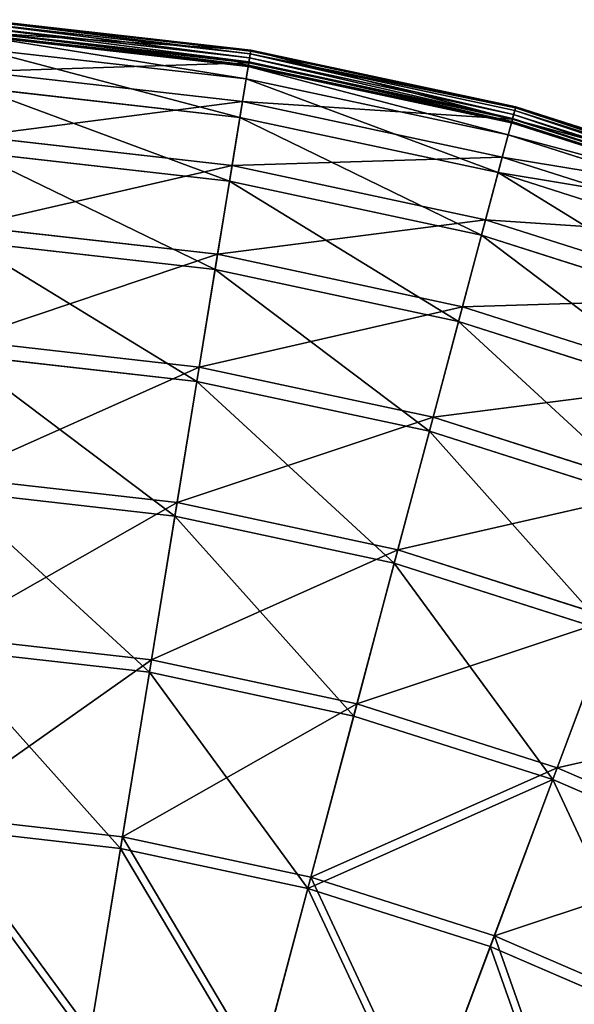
# Model space of a CAD drawing. Extents: x 0 to 1230, y 0 to 270.
# Tile 62 of 245: x 146 to 173, y 222 to 270. Entities that reach past the tile are written whole.
import ezdxf

# ---------------------------------------------------------------- set-up
doc = ezdxf.new("R2010")
doc.units = 0
doc.layers.get('0').update_dxf_attribs({"color": 13, "linetype": 'CONTINUOUS'})

# ---------------------------------------------------------------- blocks, each defined once
blk = doc.blocks.new('GROUP_6')
for p, q in [((156.919, 268.588, 0.403), (143.734, 270.08, 0.403)), ((156.857, 268.209, -0.02), (143.71, 269.697, -0.02)), ((156.889, 268.406, 0.044), (143.723, 269.895, 0.044)), ((156.912, 268.545, 0.199), (143.732, 270.036, 0.199)), ((156.789, 267.791, 0.363), (143.683, 269.274, 0.363)), ((143.687, 269.338, 0.165), (156.799, 267.855, 0.165)), ((143.695, 269.459, 13.057), (156.819, 267.974, 13.057)), ((143.697, 269.493, 0.024), (156.824, 268.008, 0.024)), ((156.689, 267.179, 12.977), (143.644, 268.655, 12.977)), ((156.819, 267.974, 13.057), (156.919, 268.588, 0.403)), ((156.824, 268.008, 0.024), (156.857, 268.209, -0.02)), ((156.857, 268.209, -0.02), (156.889, 268.406, 0.044)), ((156.857, 268.209, -0.02), (169.795, 265.441, -0.02)), ((156.889, 268.406, 0.044), (156.912, 268.545, 0.199)), ((169.846, 265.633, 0.044), (156.889, 268.406, 0.044)), ((156.912, 268.545, 0.199), (156.919, 268.588, 0.403)), ((169.882, 265.769, 0.199), (156.912, 268.545, 0.199)), ((156.919, 268.588, 0.403), (169.894, 265.811, 0.403)), ((156.509, 266.079, 25.988), (156.819, 267.974, 13.057)), ((156.689, 267.179, 12.977), (156.789, 267.791, 0.363)), ((156.789, 267.791, 0.363), (156.799, 267.855, 0.165)), ((169.686, 265.031, 0.363), (156.789, 267.791, 0.363)), ((156.799, 267.855, 0.165), (156.824, 268.008, 0.024)), ((156.799, 267.855, 0.165), (169.703, 265.093, 0.165)), ((156.819, 267.974, 13.057), (169.734, 265.21, 13.057)), ((156.824, 268.008, 0.024), (169.742, 265.243, 0.024)), ((143.573, 267.542, 25.988), (156.509, 266.079, 25.988)), ((156.382, 265.295, 25.83), (143.522, 266.75, 25.83)), ((156.382, 265.295, 25.83), (156.689, 267.179, 12.977)), ((169.527, 264.432, 12.977), (156.689, 267.179, 12.977)), ((155.997, 262.94, 38.668), (156.509, 266.079, 25.988)), ((156.509, 266.079, 25.988), (169.24, 263.354, 25.988)), ((169.734, 265.21, 13.057), (169.894, 265.811, 0.403)), ((169.882, 265.769, 0.199), (169.846, 265.633, 0.044)), ((169.894, 265.811, 0.403), (169.882, 265.769, 0.199)), ((182.518, 261.735, 0.199), (169.882, 265.769, 0.199)), ((169.894, 265.811, 0.403), (182.534, 261.776, 0.403)), ((155.873, 262.176, 38.433), (156.382, 265.295, 25.83)), ((169.036, 262.587, 25.83), (156.382, 265.295, 25.83)), ((169.742, 265.243, 0.024), (169.795, 265.441, -0.02)), ((169.846, 265.633, 0.044), (169.795, 265.441, -0.02)), ((169.795, 265.441, -0.02), (182.399, 261.417, -0.02)), ((182.469, 261.603, 0.044), (169.846, 265.633, 0.044)), ((169.24, 263.354, 25.988), (169.734, 265.21, 13.057)), ((169.686, 265.031, 0.363), (169.527, 264.432, 12.977)), ((169.686, 265.031, 0.363), (169.703, 265.093, 0.165)), ((182.251, 261.02, 0.363), (169.686, 265.031, 0.363)), ((169.703, 265.093, 0.165), (169.742, 265.243, 0.024)), ((169.703, 265.093, 0.165), (182.273, 261.08, 0.165)), ((169.734, 265.21, 13.057), (182.316, 261.194, 13.057)), ((169.742, 265.243, 0.024), (182.328, 261.225, 0.024)), ((143.371, 264.368, 38.668), (155.997, 262.94, 38.668)), ((169.527, 264.432, 12.977), (169.036, 262.587, 25.83)), ((182.033, 260.439, 12.977), (169.527, 264.432, 12.977)), ((155.873, 262.176, 38.433), (143.322, 263.596, 38.433)), ((168.423, 260.281, 38.668), (169.24, 263.354, 25.988)), ((169.24, 263.354, 25.988), (181.643, 259.395, 25.988)), ((155.287, 258.588, 50.977), (155.997, 262.94, 38.668)), ((155.997, 262.94, 38.668), (168.423, 260.281, 38.668)), ((169.036, 262.587, 25.83), (168.224, 259.532, 38.433)), ((181.364, 258.652, 25.83), (169.036, 262.587, 25.83)), ((155.167, 257.85, 50.667), (155.873, 262.176, 38.433)), ((168.224, 259.532, 38.433), (155.873, 262.176, 38.433)), ((143.091, 259.968, 50.977), (155.287, 258.588, 50.977)), ((167.29, 256.02, 50.977), (168.423, 260.281, 38.668)), ((168.423, 260.281, 38.668), (180.528, 256.416, 38.668)), ((168.224, 259.532, 38.433), (167.098, 255.297, 50.667)), ((180.257, 255.691, 38.433), (168.224, 259.532, 38.433)), ((155.167, 257.85, 50.667), (143.043, 259.222, 50.667)), ((154.386, 253.065, 62.794), (155.287, 258.588, 50.977)), ((155.287, 258.588, 50.977), (167.29, 256.02, 50.977)), ((154.271, 252.361, 62.412), (155.167, 257.85, 50.667)), ((167.098, 255.297, 50.667), (155.167, 257.85, 50.667)), ((165.852, 250.612, 62.794), (167.29, 256.02, 50.977)), ((167.29, 256.02, 50.977), (178.983, 252.287, 50.977)), ((167.098, 255.297, 50.667), (165.668, 249.922, 62.412)), ((178.721, 251.587, 50.667), (167.098, 255.297, 50.667)), ((142.735, 254.383, 62.794), (154.386, 253.065, 62.794)), ((154.271, 252.361, 62.412), (142.69, 253.671, 62.412)), ((153.302, 246.424, 74.007), (154.386, 253.065, 62.794)), ((154.386, 253.065, 62.794), (165.852, 250.612, 62.794)), ((153.194, 245.761, 73.557), (154.271, 252.361, 62.412)), ((165.668, 249.922, 62.412), (154.271, 252.361, 62.412)), ((164.122, 244.109, 74.007), (165.852, 250.612, 62.794)), ((165.852, 250.612, 62.794), (177.021, 247.046, 62.794)), ((165.668, 249.922, 62.412), (163.949, 243.459, 73.557)), ((176.771, 246.378, 62.412), (165.668, 249.922, 62.412)), ((142.308, 247.668, 74.007), (153.302, 246.424, 74.007)), ((153.194, 245.761, 73.557), (142.265, 246.997, 73.557)), ((152.047, 238.729, 84.507), (153.302, 246.424, 74.007)), ((153.302, 246.424, 74.007), (164.122, 244.109, 74.007)), ((151.946, 238.113, 83.993), (153.194, 245.761, 73.557)), ((163.949, 243.459, 73.557), (153.194, 245.761, 73.557)), ((162.119, 236.574, 84.507), (164.122, 244.109, 74.007)), ((164.122, 244.109, 74.007), (174.663, 240.744, 74.007)), ((163.949, 243.459, 73.557), (161.958, 235.97, 83.993)), ((174.427, 240.114, 73.557), (163.949, 243.459, 73.557)), ((171.93, 233.442, 84.507), (174.663, 240.744, 74.007)), ((141.813, 239.887, 84.507), (152.047, 238.729, 84.507)), ((174.427, 240.114, 73.557), (171.711, 232.857, 83.993)), ((151.946, 238.113, 83.993), (141.773, 239.264, 83.993)), ((150.632, 230.055, 94.193), (152.047, 238.729, 84.507)), ((152.047, 238.729, 84.507), (162.119, 236.574, 84.507)), ((150.539, 229.491, 93.62), (151.946, 238.113, 83.993)), ((161.958, 235.97, 83.993), (151.946, 238.113, 83.993)), ((159.86, 228.08, 94.193), (162.119, 236.574, 84.507)), ((162.119, 236.574, 84.507), (171.93, 233.442, 84.507)), ((161.958, 235.97, 83.993), (159.713, 227.527, 93.62)), ((171.711, 232.857, 83.993), (161.958, 235.97, 83.993)), ((168.85, 225.21, 94.193), (171.93, 233.442, 84.507)), ((171.93, 233.442, 84.507), (181.388, 229.363, 84.507)), ((171.711, 232.857, 83.993), (168.649, 224.675, 93.62)), ((181.113, 228.802, 83.993), (171.711, 232.857, 83.993)), ((141.254, 231.116, 94.193), (150.632, 230.055, 94.193)), ((150.539, 229.491, 93.62), (141.218, 230.545, 93.62)), ((149.07, 220.483, 102.972), (150.632, 230.055, 94.193)), ((150.632, 230.055, 94.193), (159.86, 228.08, 94.193)), ((148.987, 219.977, 102.346), (150.539, 229.491, 93.62)), ((159.713, 227.527, 93.62), (150.539, 229.491, 93.62)), ((157.367, 218.708, 102.972), (159.86, 228.08, 94.193)), ((159.86, 228.08, 94.193), (168.85, 225.21, 94.193)), ((159.713, 227.527, 93.62), (157.236, 218.212, 102.346)), ((168.649, 224.675, 93.62), (159.713, 227.527, 93.62)), ((165.451, 216.127, 102.972), (168.85, 225.21, 94.193)), ((168.85, 225.21, 94.193), (177.515, 221.473, 94.193)), ((168.649, 224.675, 93.62), (165.271, 215.647, 102.346)), ((177.263, 220.96, 93.62), (168.649, 224.675, 93.62))]:
    blk.add_line(p, q)
mesh = blk.add_polyface()
corners = [(143.695, 269.459, 13.057), (156.919, 268.588, 0.403), (143.734, 270.08, 0.403), (156.819, 267.974, 13.057)]
mesh.append_faces([[corners[k] for k in face] for face in [(0, 1, 2), (1, 0, 3)]], dxfattribs={"vtx0": -1})
mesh = blk.add_polyface()
corners = [(143.734, 270.08, 0.403), (156.912, 268.545, 0.199), (143.732, 270.036, 0.199), (156.919, 268.588, 0.403)]
mesh.append_faces([[corners[k] for k in face] for face in [(0, 1, 2), (1, 0, 3)]], dxfattribs={"vtx0": -1})
mesh = blk.add_polyface()
corners = [(143.71, 269.697, -0.02), (156.824, 268.008, 0.024), (143.697, 269.493, 0.024), (156.857, 268.209, -0.02)]
mesh.append_faces([[corners[k] for k in face] for face in [(0, 1, 2), (1, 0, 3)]], dxfattribs={"vtx0": -1})
mesh = blk.add_polyface()
corners = [(143.723, 269.895, 0.044), (156.857, 268.209, -0.02), (143.71, 269.697, -0.02), (156.889, 268.406, 0.044)]
mesh.append_faces([[corners[k] for k in face] for face in [(0, 1, 2), (1, 0, 3)]], dxfattribs={"vtx0": -1})
mesh = blk.add_polyface()
corners = [(143.732, 270.036, 0.199), (156.889, 268.406, 0.044), (143.723, 269.895, 0.044), (156.912, 268.545, 0.199)]
mesh.append_faces([[corners[k] for k in face] for face in [(0, 1, 2), (1, 0, 3)]], dxfattribs={"vtx0": -1})
mesh = blk.add_polyface()
corners = [(143.573, 267.542, 25.988), (156.819, 267.974, 13.057), (143.695, 269.459, 13.057), (156.509, 266.079, 25.988)]
mesh.append_faces([[corners[k] for k in face] for face in [(0, 1, 2), (1, 0, 3)]], dxfattribs={"vtx0": -1})
mesh = blk.add_polyface()
corners = [(156.689, 267.179, 12.977), (143.683, 269.274, 0.363), (156.789, 267.791, 0.363), (143.644, 268.655, 12.977)]
mesh.append_faces([[corners[k] for k in face] for face in [(0, 1, 2), (1, 0, 3)]], dxfattribs={"vtx0": -1})
mesh = blk.add_polyface()
corners = [(156.789, 267.791, 0.363), (143.687, 269.338, 0.165), (156.799, 267.855, 0.165), (143.683, 269.274, 0.363)]
mesh.append_faces([[corners[k] for k in face] for face in [(0, 1, 2), (1, 0, 3)]], dxfattribs={"vtx0": -1})
mesh = blk.add_polyface()
corners = [(143.697, 269.493, 0.024), (156.799, 267.855, 0.165), (143.687, 269.338, 0.165), (156.824, 268.008, 0.024)]
mesh.append_faces([[corners[k] for k in face] for face in [(0, 1, 2), (1, 0, 3)]], dxfattribs={"vtx0": -1})
mesh = blk.add_polyface()
corners = [(156.382, 265.295, 25.83), (143.644, 268.655, 12.977), (156.689, 267.179, 12.977), (143.522, 266.75, 25.83)]
mesh.append_faces([[corners[k] for k in face] for face in [(0, 1, 2), (1, 0, 3)]], dxfattribs={"vtx0": -1})
mesh = blk.add_polyface()
corners = [(156.919, 268.588, 0.403), (169.734, 265.21, 13.057), (169.894, 265.811, 0.403), (156.819, 267.974, 13.057)]
mesh.append_faces([[corners[k] for k in face] for face in [(0, 1, 2), (1, 0, 3)]], dxfattribs={"vtx0": -1})
mesh = blk.add_polyface()
corners = [(156.857, 268.209, -0.02), (169.742, 265.243, 0.024), (156.824, 268.008, 0.024), (169.795, 265.441, -0.02)]
mesh.append_faces([[corners[k] for k in face] for face in [(0, 1, 2), (1, 0, 3)]], dxfattribs={"vtx0": -1})
mesh = blk.add_polyface()
corners = [(156.889, 268.406, 0.044), (169.795, 265.441, -0.02), (156.857, 268.209, -0.02), (169.846, 265.633, 0.044)]
mesh.append_faces([[corners[k] for k in face] for face in [(0, 1, 2), (1, 0, 3)]], dxfattribs={"vtx0": -1})
mesh = blk.add_polyface()
corners = [(156.889, 268.406, 0.044), (169.882, 265.769, 0.199), (169.846, 265.633, 0.044), (156.912, 268.545, 0.199)]
mesh.append_faces([[corners[k] for k in face] for face in [(0, 1, 2), (1, 0, 3)]], dxfattribs={"vtx0": -1})
mesh = blk.add_polyface()
corners = [(156.912, 268.545, 0.199), (169.894, 265.811, 0.403), (169.882, 265.769, 0.199), (156.919, 268.588, 0.403)]
mesh.append_faces([[corners[k] for k in face] for face in [(0, 1, 2), (1, 0, 3)]], dxfattribs={"vtx0": -1})
mesh = blk.add_polyface()
corners = [(156.509, 266.079, 25.988), (169.734, 265.21, 13.057), (156.819, 267.974, 13.057), (169.24, 263.354, 25.988)]
mesh.append_faces([[corners[k] for k in face] for face in [(0, 1, 2), (1, 0, 3)]], dxfattribs={"vtx0": -1})
mesh = blk.add_polyface()
corners = [(169.527, 264.432, 12.977), (156.789, 267.791, 0.363), (169.686, 265.031, 0.363), (156.689, 267.179, 12.977)]
mesh.append_faces([[corners[k] for k in face] for face in [(0, 1, 2), (1, 0, 3)]], dxfattribs={"vtx0": -1})
mesh = blk.add_polyface()
corners = [(169.686, 265.031, 0.363), (156.799, 267.855, 0.165), (169.703, 265.093, 0.165), (156.789, 267.791, 0.363)]
mesh.append_faces([[corners[k] for k in face] for face in [(0, 1, 2), (1, 0, 3)]], dxfattribs={"vtx0": -1})
mesh = blk.add_polyface()
corners = [(156.824, 268.008, 0.024), (169.703, 265.093, 0.165), (156.799, 267.855, 0.165), (169.742, 265.243, 0.024)]
mesh.append_faces([[corners[k] for k in face] for face in [(0, 1, 2), (1, 0, 3)]], dxfattribs={"vtx0": -1})
mesh = blk.add_polyface()
corners = [(143.371, 264.368, 38.668), (156.509, 266.079, 25.988), (143.573, 267.542, 25.988), (155.997, 262.94, 38.668)]
mesh.append_faces([[corners[k] for k in face] for face in [(0, 1, 2), (1, 0, 3)]], dxfattribs={"vtx0": -1})
mesh = blk.add_polyface()
corners = [(155.873, 262.176, 38.433), (143.522, 266.75, 25.83), (156.382, 265.295, 25.83), (143.322, 263.596, 38.433)]
mesh.append_faces([[corners[k] for k in face] for face in [(0, 1, 2), (1, 0, 3)]], dxfattribs={"vtx0": -1})
mesh = blk.add_polyface()
corners = [(169.036, 262.587, 25.83), (156.689, 267.179, 12.977), (169.527, 264.432, 12.977), (156.382, 265.295, 25.83)]
mesh.append_faces([[corners[k] for k in face] for face in [(0, 1, 2), (1, 0, 3)]], dxfattribs={"vtx0": -1})
mesh = blk.add_polyface()
corners = [(155.997, 262.94, 38.668), (169.24, 263.354, 25.988), (156.509, 266.079, 25.988), (168.423, 260.281, 38.668)]
mesh.append_faces([[corners[k] for k in face] for face in [(0, 1, 2), (1, 0, 3)]], dxfattribs={"vtx0": -1})
mesh = blk.add_polyface()
corners = [(169.734, 265.21, 13.057), (182.534, 261.776, 0.403), (169.894, 265.811, 0.403), (182.316, 261.194, 13.057)]
mesh.append_faces([[corners[k] for k in face] for face in [(0, 1, 2), (1, 0, 3)]], dxfattribs={"vtx0": -1})
mesh = blk.add_polyface()
corners = [(169.882, 265.769, 0.199), (182.469, 261.603, 0.044), (169.846, 265.633, 0.044), (182.518, 261.735, 0.199)]
mesh.append_faces([[corners[k] for k in face] for face in [(0, 1, 2), (1, 0, 3)]], dxfattribs={"vtx0": -1})
mesh = blk.add_polyface()
corners = [(169.894, 265.811, 0.403), (182.518, 261.735, 0.199), (169.882, 265.769, 0.199), (182.534, 261.776, 0.403)]
mesh.append_faces([[corners[k] for k in face] for face in [(0, 1, 2), (1, 0, 3)]], dxfattribs={"vtx0": -1})
mesh = blk.add_polyface()
corners = [(168.224, 259.532, 38.433), (156.382, 265.295, 25.83), (169.036, 262.587, 25.83), (155.873, 262.176, 38.433)]
mesh.append_faces([[corners[k] for k in face] for face in [(0, 1, 2), (1, 0, 3)]], dxfattribs={"vtx0": -1})
mesh = blk.add_polyface()
corners = [(169.795, 265.441, -0.02), (182.328, 261.225, 0.024), (169.742, 265.243, 0.024), (182.399, 261.417, -0.02)]
mesh.append_faces([[corners[k] for k in face] for face in [(0, 1, 2), (1, 0, 3)]], dxfattribs={"vtx0": -1})
mesh = blk.add_polyface()
corners = [(169.846, 265.633, 0.044), (182.399, 261.417, -0.02), (169.795, 265.441, -0.02), (182.469, 261.603, 0.044)]
mesh.append_faces([[corners[k] for k in face] for face in [(0, 1, 2), (1, 0, 3)]], dxfattribs={"vtx0": -1})
mesh = blk.add_polyface()
corners = [(169.24, 263.354, 25.988), (182.316, 261.194, 13.057), (169.734, 265.21, 13.057), (181.643, 259.395, 25.988)]
mesh.append_faces([[corners[k] for k in face] for face in [(0, 1, 2), (1, 0, 3)]], dxfattribs={"vtx0": -1})
mesh = blk.add_polyface()
corners = [(182.251, 261.02, 0.363), (169.527, 264.432, 12.977), (169.686, 265.031, 0.363), (182.033, 260.439, 12.977)]
mesh.append_faces([[corners[k] for k in face] for face in [(0, 1, 2), (1, 0, 3)]], dxfattribs={"vtx0": -1})
mesh = blk.add_polyface()
corners = [(182.273, 261.08, 0.165), (169.686, 265.031, 0.363), (169.703, 265.093, 0.165), (182.251, 261.02, 0.363)]
mesh.append_faces([[corners[k] for k in face] for face in [(0, 1, 2), (1, 0, 3)]], dxfattribs={"vtx0": -1})
mesh = blk.add_polyface()
corners = [(169.742, 265.243, 0.024), (182.273, 261.08, 0.165), (169.703, 265.093, 0.165), (182.328, 261.225, 0.024)]
mesh.append_faces([[corners[k] for k in face] for face in [(0, 1, 2), (1, 0, 3)]], dxfattribs={"vtx0": -1})
mesh = blk.add_polyface()
corners = [(143.091, 259.968, 50.977), (155.997, 262.94, 38.668), (143.371, 264.368, 38.668), (155.287, 258.588, 50.977)]
mesh.append_faces([[corners[k] for k in face] for face in [(0, 1, 2), (1, 0, 3)]], dxfattribs={"vtx0": -1})
mesh = blk.add_polyface()
corners = [(182.033, 260.439, 12.977), (169.036, 262.587, 25.83), (169.527, 264.432, 12.977), (181.364, 258.652, 25.83)]
mesh.append_faces([[corners[k] for k in face] for face in [(0, 1, 2), (1, 0, 3)]], dxfattribs={"vtx0": -1})
mesh = blk.add_polyface()
corners = [(155.167, 257.85, 50.667), (143.322, 263.596, 38.433), (155.873, 262.176, 38.433), (143.043, 259.222, 50.667)]
mesh.append_faces([[corners[k] for k in face] for face in [(0, 1, 2), (1, 0, 3)]], dxfattribs={"vtx0": -1})
mesh = blk.add_polyface()
corners = [(168.423, 260.281, 38.668), (181.643, 259.395, 25.988), (169.24, 263.354, 25.988), (180.528, 256.416, 38.668)]
mesh.append_faces([[corners[k] for k in face] for face in [(0, 1, 2), (1, 0, 3)]], dxfattribs={"vtx0": -1})
mesh = blk.add_polyface()
corners = [(155.287, 258.588, 50.977), (168.423, 260.281, 38.668), (155.997, 262.94, 38.668), (167.29, 256.02, 50.977)]
mesh.append_faces([[corners[k] for k in face] for face in [(0, 1, 2), (1, 0, 3)]], dxfattribs={"vtx0": -1})
mesh = blk.add_polyface()
corners = [(180.257, 255.691, 38.433), (169.036, 262.587, 25.83), (181.364, 258.652, 25.83), (168.224, 259.532, 38.433)]
mesh.append_faces([[corners[k] for k in face] for face in [(0, 1, 2), (1, 0, 3)]], dxfattribs={"vtx0": -1})
mesh = blk.add_polyface()
corners = [(167.098, 255.297, 50.667), (155.873, 262.176, 38.433), (168.224, 259.532, 38.433), (155.167, 257.85, 50.667)]
mesh.append_faces([[corners[k] for k in face] for face in [(0, 1, 2), (1, 0, 3)]], dxfattribs={"vtx0": -1})
mesh = blk.add_polyface()
corners = [(142.735, 254.383, 62.794), (155.287, 258.588, 50.977), (143.091, 259.968, 50.977), (154.386, 253.065, 62.794)]
mesh.append_faces([[corners[k] for k in face] for face in [(0, 1, 2), (1, 0, 3)]], dxfattribs={"vtx0": -1})
mesh = blk.add_polyface()
corners = [(167.29, 256.02, 50.977), (180.528, 256.416, 38.668), (168.423, 260.281, 38.668), (178.983, 252.287, 50.977)]
mesh.append_faces([[corners[k] for k in face] for face in [(0, 1, 2), (1, 0, 3)]], dxfattribs={"vtx0": -1})
mesh = blk.add_polyface()
corners = [(178.721, 251.587, 50.667), (168.224, 259.532, 38.433), (180.257, 255.691, 38.433), (167.098, 255.297, 50.667)]
mesh.append_faces([[corners[k] for k in face] for face in [(0, 1, 2), (1, 0, 3)]], dxfattribs={"vtx0": -1})
mesh = blk.add_polyface()
corners = [(154.271, 252.361, 62.412), (143.043, 259.222, 50.667), (155.167, 257.85, 50.667), (142.69, 253.671, 62.412)]
mesh.append_faces([[corners[k] for k in face] for face in [(0, 1, 2), (1, 0, 3)]], dxfattribs={"vtx0": -1})
mesh = blk.add_polyface()
corners = [(154.386, 253.065, 62.794), (167.29, 256.02, 50.977), (155.287, 258.588, 50.977), (165.852, 250.612, 62.794)]
mesh.append_faces([[corners[k] for k in face] for face in [(0, 1, 2), (1, 0, 3)]], dxfattribs={"vtx0": -1})
mesh = blk.add_polyface()
corners = [(165.668, 249.922, 62.412), (155.167, 257.85, 50.667), (167.098, 255.297, 50.667), (154.271, 252.361, 62.412)]
mesh.append_faces([[corners[k] for k in face] for face in [(0, 1, 2), (1, 0, 3)]], dxfattribs={"vtx0": -1})
mesh = blk.add_polyface()
corners = [(165.852, 250.612, 62.794), (178.983, 252.287, 50.977), (167.29, 256.02, 50.977), (177.021, 247.046, 62.794)]
mesh.append_faces([[corners[k] for k in face] for face in [(0, 1, 2), (1, 0, 3)]], dxfattribs={"vtx0": -1})
mesh = blk.add_polyface()
corners = [(176.771, 246.378, 62.412), (167.098, 255.297, 50.667), (178.721, 251.587, 50.667), (165.668, 249.922, 62.412)]
mesh.append_faces([[corners[k] for k in face] for face in [(0, 1, 2), (1, 0, 3)]], dxfattribs={"vtx0": -1})
mesh = blk.add_polyface()
corners = [(142.308, 247.668, 74.007), (154.386, 253.065, 62.794), (142.735, 254.383, 62.794), (153.302, 246.424, 74.007)]
mesh.append_faces([[corners[k] for k in face] for face in [(0, 1, 2), (1, 0, 3)]], dxfattribs={"vtx0": -1})
mesh = blk.add_polyface()
corners = [(153.194, 245.761, 73.557), (142.69, 253.671, 62.412), (154.271, 252.361, 62.412), (142.265, 246.997, 73.557)]
mesh.append_faces([[corners[k] for k in face] for face in [(0, 1, 2), (1, 0, 3)]], dxfattribs={"vtx0": -1})
mesh = blk.add_polyface()
corners = [(153.302, 246.424, 74.007), (165.852, 250.612, 62.794), (154.386, 253.065, 62.794), (164.122, 244.109, 74.007)]
mesh.append_faces([[corners[k] for k in face] for face in [(0, 1, 2), (1, 0, 3)]], dxfattribs={"vtx0": -1})
mesh = blk.add_polyface()
corners = [(163.949, 243.459, 73.557), (154.271, 252.361, 62.412), (165.668, 249.922, 62.412), (153.194, 245.761, 73.557)]
mesh.append_faces([[corners[k] for k in face] for face in [(0, 1, 2), (1, 0, 3)]], dxfattribs={"vtx0": -1})
mesh = blk.add_polyface()
corners = [(164.122, 244.109, 74.007), (177.021, 247.046, 62.794), (165.852, 250.612, 62.794), (174.663, 240.744, 74.007)]
mesh.append_faces([[corners[k] for k in face] for face in [(0, 1, 2), (1, 0, 3)]], dxfattribs={"vtx0": -1})
mesh = blk.add_polyface()
corners = [(174.427, 240.114, 73.557), (165.668, 249.922, 62.412), (176.771, 246.378, 62.412), (163.949, 243.459, 73.557)]
mesh.append_faces([[corners[k] for k in face] for face in [(0, 1, 2), (1, 0, 3)]], dxfattribs={"vtx0": -1})
mesh = blk.add_polyface()
corners = [(141.813, 239.887, 84.507), (153.302, 246.424, 74.007), (142.308, 247.668, 74.007), (152.047, 238.729, 84.507)]
mesh.append_faces([[corners[k] for k in face] for face in [(0, 1, 2), (1, 0, 3)]], dxfattribs={"vtx0": -1})
mesh = blk.add_polyface()
corners = [(151.946, 238.113, 83.993), (142.265, 246.997, 73.557), (153.194, 245.761, 73.557), (141.773, 239.264, 83.993)]
mesh.append_faces([[corners[k] for k in face] for face in [(0, 1, 2), (1, 0, 3)]], dxfattribs={"vtx0": -1})
mesh = blk.add_polyface()
corners = [(152.047, 238.729, 84.507), (164.122, 244.109, 74.007), (153.302, 246.424, 74.007), (162.119, 236.574, 84.507)]
mesh.append_faces([[corners[k] for k in face] for face in [(0, 1, 2), (1, 0, 3)]], dxfattribs={"vtx0": -1})
mesh = blk.add_polyface()
corners = [(161.958, 235.97, 83.993), (153.194, 245.761, 73.557), (163.949, 243.459, 73.557), (151.946, 238.113, 83.993)]
mesh.append_faces([[corners[k] for k in face] for face in [(0, 1, 2), (1, 0, 3)]], dxfattribs={"vtx0": -1})
mesh = blk.add_polyface()
corners = [(162.119, 236.574, 84.507), (174.663, 240.744, 74.007), (164.122, 244.109, 74.007), (171.93, 233.442, 84.507)]
mesh.append_faces([[corners[k] for k in face] for face in [(0, 1, 2), (1, 0, 3)]], dxfattribs={"vtx0": -1})
mesh = blk.add_polyface()
corners = [(171.711, 232.857, 83.993), (163.949, 243.459, 73.557), (174.427, 240.114, 73.557), (161.958, 235.97, 83.993)]
mesh.append_faces([[corners[k] for k in face] for face in [(0, 1, 2), (1, 0, 3)]], dxfattribs={"vtx0": -1})
mesh = blk.add_polyface()
corners = [(171.93, 233.442, 84.507), (184.823, 236.362, 74.007), (174.663, 240.744, 74.007), (181.388, 229.363, 84.507)]
mesh.append_faces([[corners[k] for k in face] for face in [(0, 1, 2), (1, 0, 3)]], dxfattribs={"vtx0": -1})
mesh = blk.add_polyface()
corners = [(141.254, 231.116, 94.193), (152.047, 238.729, 84.507), (141.813, 239.887, 84.507), (150.632, 230.055, 94.193)]
mesh.append_faces([[corners[k] for k in face] for face in [(0, 1, 2), (1, 0, 3)]], dxfattribs={"vtx0": -1})
mesh = blk.add_polyface()
corners = [(181.113, 228.802, 83.993), (174.427, 240.114, 73.557), (184.527, 235.758, 73.557), (171.711, 232.857, 83.993)]
mesh.append_faces([[corners[k] for k in face] for face in [(0, 1, 2), (1, 0, 3)]], dxfattribs={"vtx0": -1})
mesh = blk.add_polyface()
corners = [(150.539, 229.491, 93.62), (141.773, 239.264, 83.993), (151.946, 238.113, 83.993), (141.218, 230.545, 93.62)]
mesh.append_faces([[corners[k] for k in face] for face in [(0, 1, 2), (1, 0, 3)]], dxfattribs={"vtx0": -1})
mesh = blk.add_polyface()
corners = [(150.632, 230.055, 94.193), (162.119, 236.574, 84.507), (152.047, 238.729, 84.507), (159.86, 228.08, 94.193)]
mesh.append_faces([[corners[k] for k in face] for face in [(0, 1, 2), (1, 0, 3)]], dxfattribs={"vtx0": -1})
mesh = blk.add_polyface()
corners = [(159.713, 227.527, 93.62), (151.946, 238.113, 83.993), (161.958, 235.97, 83.993), (150.539, 229.491, 93.62)]
mesh.append_faces([[corners[k] for k in face] for face in [(0, 1, 2), (1, 0, 3)]], dxfattribs={"vtx0": -1})
mesh = blk.add_polyface()
corners = [(159.86, 228.08, 94.193), (171.93, 233.442, 84.507), (162.119, 236.574, 84.507), (168.85, 225.21, 94.193)]
mesh.append_faces([[corners[k] for k in face] for face in [(0, 1, 2), (1, 0, 3)]], dxfattribs={"vtx0": -1})
mesh = blk.add_polyface()
corners = [(171.711, 232.857, 83.993), (159.713, 227.527, 93.62), (161.958, 235.97, 83.993), (168.649, 224.675, 93.62)]
mesh.append_faces([[corners[k] for k in face] for face in [(0, 1, 2), (1, 0, 3)]], dxfattribs={"vtx0": -1})
mesh = blk.add_polyface()
corners = [(168.85, 225.21, 94.193), (181.388, 229.363, 84.507), (171.93, 233.442, 84.507), (177.515, 221.473, 94.193)]
mesh.append_faces([[corners[k] for k in face] for face in [(0, 1, 2), (1, 0, 3)]], dxfattribs={"vtx0": -1})
mesh = blk.add_polyface()
corners = [(177.263, 220.96, 93.62), (171.711, 232.857, 83.993), (181.113, 228.802, 83.993), (168.649, 224.675, 93.62)]
mesh.append_faces([[corners[k] for k in face] for face in [(0, 1, 2), (1, 0, 3)]], dxfattribs={"vtx0": -1})
mesh = blk.add_polyface()
corners = [(149.07, 220.483, 102.972), (141.254, 231.116, 94.193), (140.638, 221.437, 102.972), (150.632, 230.055, 94.193)]
mesh.append_faces([[corners[k] for k in face] for face in [(0, 1, 2), (1, 0, 3)]], dxfattribs={"vtx0": -1})
mesh = blk.add_polyface()
corners = [(141.218, 230.545, 93.62), (148.987, 219.977, 102.346), (140.606, 220.926, 102.346), (150.539, 229.491, 93.62)]
mesh.append_faces([[corners[k] for k in face] for face in [(0, 1, 2), (1, 0, 3)]], dxfattribs={"vtx0": -1})
mesh = blk.add_polyface()
corners = [(157.367, 218.708, 102.972), (150.632, 230.055, 94.193), (149.07, 220.483, 102.972), (159.86, 228.08, 94.193)]
mesh.append_faces([[corners[k] for k in face] for face in [(0, 1, 2), (1, 0, 3)]], dxfattribs={"vtx0": -1})
mesh = blk.add_polyface()
corners = [(150.539, 229.491, 93.62), (157.236, 218.212, 102.346), (148.987, 219.977, 102.346), (159.713, 227.527, 93.62)]
mesh.append_faces([[corners[k] for k in face] for face in [(0, 1, 2), (1, 0, 3)]], dxfattribs={"vtx0": -1})
mesh = blk.add_polyface()
corners = [(165.451, 216.127, 102.972), (159.86, 228.08, 94.193), (157.367, 218.708, 102.972), (168.85, 225.21, 94.193)]
mesh.append_faces([[corners[k] for k in face] for face in [(0, 1, 2), (1, 0, 3)]], dxfattribs={"vtx0": -1})
mesh = blk.add_polyface()
corners = [(159.713, 227.527, 93.62), (165.271, 215.647, 102.346), (157.236, 218.212, 102.346), (168.649, 224.675, 93.62)]
mesh.append_faces([[corners[k] for k in face] for face in [(0, 1, 2), (1, 0, 3)]], dxfattribs={"vtx0": -1})
mesh = blk.add_polyface()
corners = [(173.243, 212.767, 102.972), (168.85, 225.21, 94.193), (165.451, 216.127, 102.972), (177.515, 221.473, 94.193)]
mesh.append_faces([[corners[k] for k in face] for face in [(0, 1, 2), (1, 0, 3)]], dxfattribs={"vtx0": -1})
mesh = blk.add_polyface()
corners = [(168.649, 224.675, 93.62), (173.017, 212.307, 102.346), (165.271, 215.647, 102.346), (177.263, 220.96, 93.62)]
mesh.append_faces([[corners[k] for k in face] for face in [(0, 1, 2), (1, 0, 3)]], dxfattribs={"vtx0": -1})
blk = doc.blocks.new('COMPONENT_3')
blk.add_blockref('GROUP_6', (0, 0))
blk = doc.blocks.new('GROUP_25')
blk.add_blockref('COMPONENT_3', (0, 0))

msp = doc.modelspace()

# ---------------------------------------------------------------- block references
msp.add_blockref('GROUP_25', (0, 0))

doc.saveas('drawing.dxf')
